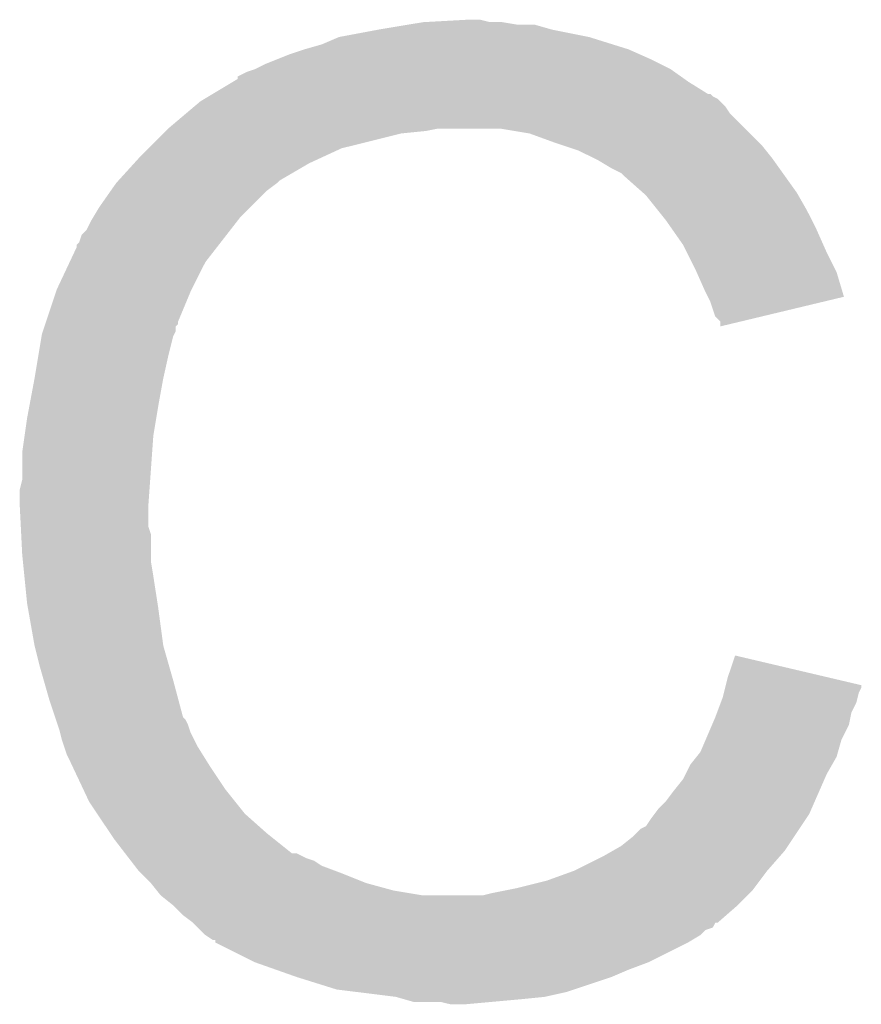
# Model space of a CAD drawing. Extents: x -1.3 to 24.2, y -3.9 to 53.4.
# Tile 36 of 61: x 5.3 to 6.2, y 30.1 to 31.1. Entities that reach past the tile are written whole.
import ezdxf

# ---------------------------------------------------------------- set-up
doc = ezdxf.new("R2010")
doc.units = 0
doc.layers.add('UART_I2C_SPI_2_CLICK_V100_GTO', color=14, linetype='CONTINUOUS')

msp = doc.modelspace()

# ---------------------------------------------------------------- linework, layer by layer
at = {"layer": 'UART_I2C_SPI_2_CLICK_V100_GTO'}
for points in [[(5.7023, 31.08198), (5.73278, 31.08706), (5.880098, 31.08198), (5.862324, 31.08706)], [(5.73278, 31.08706), (5.74802, 31.0896), (5.844542, 31.08706), (5.829302, 31.0896)], [(5.74802, 31.0896), (5.793738, 31.09214), (5.816602, 31.0896), (5.806442, 31.09214)], [(5.661662, 31.07436), (5.7023, 31.08198), (5.918202, 31.07436), (5.880098, 31.08198)], [(5.6261, 31.06166), (5.643882, 31.06674), (5.95884, 31.06166), (5.942586, 31.06674)], [(5.643882, 31.06674), (5.661662, 31.07436), (5.942586, 31.06674), (5.918202, 31.07436)], [(5.598158, 31.0515), (5.610858, 31.05658), (5.9817, 31.0515), (5.97027, 31.05658)], [(5.610858, 31.05658), (5.6261, 31.06166), (5.97027, 31.05658), (5.95884, 31.06166)], [(5.5753, 31.04134), (5.58546, 31.04642), (6.002018, 31.04134), (5.99186, 31.04642)], [(5.58546, 31.04642), (5.598158, 31.0515), (5.99186, 31.04642), (5.9817, 31.0515)], [(5.557534, 31.033726), (5.567682, 31.0388), (6.01268, 31.033726), (6.005574, 31.0388)], [(5.567682, 31.0388), (5.575294, 31.041338), (6.005574, 31.0388), (6.00202, 31.041338)], [(5.575294, 31.041338), (5.5753, 31.04134), (6.00202, 31.041338), (6.002018, 31.04134)], [(5.532112, 31.01594), (5.553268, 31.02864), (6.040124, 31.01594), (6.0198, 31.02864)], [(5.553268, 31.02864), (5.55752, 31.031192), (6.0198, 31.02864), (6.016228, 31.031192)], [(5.55752, 31.031192), (5.557534, 31.033726), (6.016228, 31.031192), (6.01268, 31.033726)], [(5.527876, 31.013398), (5.532102, 31.015934), (6.045204, 31.013398), (6.042666, 31.015934)], [(5.532102, 31.015934), (5.532112, 31.01594), (6.042666, 31.015934), (6.040124, 31.01594)], [(5.513416, 31.00324), (5.519422, 31.008322), (6.0579, 31.00324), (6.052818, 31.008322)], [(5.519422, 31.008322), (5.523646, 31.010858), (6.052818, 31.008322), (6.05028, 31.010858)], [(5.523646, 31.010858), (5.527876, 31.013398), (6.05028, 31.010858), (6.045204, 31.013398)], [(5.4864, 30.98038), (5.504408, 30.995618), (6.07822, 30.98038), (6.062982, 30.995618)], [(5.504408, 30.995618), (5.513416, 31.00324), (6.062982, 30.995618), (6.0579, 31.00324)], [(5.46608, 30.96006), (5.48132, 30.9753), (5.664198, 30.96006), (5.72516, 30.9753)], [(5.48132, 30.9753), (5.48386, 30.97784), (5.72516, 30.9753), (5.750562, 30.97784)], [(5.48386, 30.97784), (5.4864, 30.98038), (5.750562, 30.97784), (5.763258, 30.98038)], [(5.857238, 30.9753), (5.826758, 30.98038), (6.0833, 30.9753), (6.07822, 30.98038)], [(5.88518, 30.96514), (5.857238, 30.9753), (6.09346, 30.96514), (6.0833, 30.9753)], [(5.892806, 30.962598), (5.88518, 30.96514), (6.096002, 30.962598), (6.09346, 30.96514)], [(5.45846, 30.95244), (5.46608, 30.96006), (5.64769, 30.95244), (5.664198, 30.96006)], [(5.908038, 30.95752), (5.892806, 30.962598), (6.100066, 30.95752), (6.096002, 30.962598)], [(5.92328, 30.9499), (5.908038, 30.95752), (6.10616, 30.9499), (6.100066, 30.95752)], [(5.435366, 30.927038), (5.451532, 30.94482), (5.600698, 30.927038), (5.631182, 30.94482)], [(5.451532, 30.94482), (5.45846, 30.95244), (5.631182, 30.94482), (5.64769, 30.95244)], [(5.92836, 30.94736), (5.92328, 30.9499), (6.107976, 30.94736), (6.10616, 30.9499)], [(5.941062, 30.93974), (5.92836, 30.94736), (6.113418, 30.93974), (6.107976, 30.94736)], [(5.951216, 30.934662), (5.941062, 30.93974), (6.117046, 30.934662), (6.113418, 30.93974)], [(5.95376, 30.93212), (5.951216, 30.934662), (6.118862, 30.93212), (6.117046, 30.934662)], [(5.427724, 30.916878), (5.43306, 30.9245), (5.588, 30.916878), (5.598158, 30.9245)], [(5.43306, 30.9245), (5.433062, 30.924502), (5.598158, 30.9245), (5.59816, 30.924502)], [(5.433062, 30.924502), (5.435366, 30.927038), (5.59816, 30.924502), (5.600698, 30.927038)], [(5.973764, 30.91434), (5.95376, 30.93212), (6.131562, 30.91434), (6.118862, 30.93212)], [(5.415278, 30.8991), (5.427724, 30.916878), (5.570222, 30.8991), (5.588, 30.916878)], [(5.97662, 30.9118), (5.973764, 30.91434), (6.133014, 30.9118), (6.131562, 30.91434)], [(5.988812, 30.89656), (5.97662, 30.9118), (6.14172, 30.89656), (6.133014, 30.9118)], [(5.409182, 30.888938), (5.415278, 30.8991), (5.56006, 30.888938), (5.570222, 30.8991)], [(5.99694, 30.8864), (5.988812, 30.89656), (6.1468, 30.8864), (6.14172, 30.89656)], [(5.402582, 30.876244), (5.40766, 30.886398), (5.550186, 30.876244), (5.558084, 30.886398)], [(5.40766, 30.886398), (5.409182, 30.888938), (5.558084, 30.886398), (5.56006, 30.888938)], [(6.004052, 30.87624), (5.99694, 30.8864), (6.15188, 30.87624), (6.1468, 30.8864)], [(5.397504, 30.871162), (5.402582, 30.876244), (5.546234, 30.871162), (5.550186, 30.876244)], [(6.014718, 30.861), (6.004052, 30.87624), (6.158654, 30.861), (6.15188, 30.87624)], [(5.392426, 30.861006), (5.39496, 30.863544), (5.538334, 30.861006), (5.540308, 30.863544)], [(5.39496, 30.863544), (5.397504, 30.871162), (5.540308, 30.863544), (5.546234, 30.871162)], [(5.385246, 30.843218), (5.39242, 30.858464), (5.5245, 30.843218), (5.536358, 30.858464)], [(5.39242, 30.858464), (5.392426, 30.861006), (5.536358, 30.858464), (5.538334, 30.861006)], [(6.01853, 30.85338), (6.014718, 30.861), (6.16204, 30.85338), (6.158654, 30.861)], [(6.02742, 30.8356), (6.01853, 30.85338), (6.170932, 30.8356), (6.16204, 30.85338)], [(5.3721, 30.81528), (5.385246, 30.843218), (5.51053, 30.81528), (5.5245, 30.843218)], [(6.02855, 30.833058), (6.02742, 30.8356), (6.172202, 30.833058), (6.170932, 30.8356)], [(6.03758, 30.81274), (6.02855, 30.833058), (6.178276, 30.81274), (6.172202, 30.833058)], [(5.371252, 30.81274), (5.3721, 30.81528), (5.50926, 30.81274), (5.51053, 30.81528)], [(5.361092, 30.782256), (5.371252, 30.81274), (5.49656, 30.782256), (5.50926, 30.81274)], [(6.040124, 30.807654), (6.03758, 30.81274), (6.179796, 30.807654), (6.178276, 30.81274)], [(6.04266, 30.80258), (6.040124, 30.807654), (6.158634, 30.80258), (6.179796, 30.807654)], [(6.04774, 30.787344), (6.04266, 30.80258), (6.095092, 30.787344), (6.158634, 30.80258)], [(6.052814, 30.782266), (6.04774, 30.787344), (6.073914, 30.782266), (6.095092, 30.787344)], [(5.357706, 30.772096), (5.359398, 30.777174), (5.494018, 30.772096), (5.49402, 30.777174)], [(5.359398, 30.777174), (5.360244, 30.779714), (5.49402, 30.777174), (5.496554, 30.779714)], [(5.360244, 30.779714), (5.361092, 30.782256), (5.496554, 30.779714), (5.49656, 30.782256)], [(6.05282, 30.777208), (6.052814, 30.782266), (6.05282, 30.777208), (6.073914, 30.782266)], [(5.35305, 30.7467), (5.356436, 30.767018), (5.4864, 30.7467), (5.491478, 30.767018)], [(5.356436, 30.767018), (5.356862, 30.769562), (5.491478, 30.767018), (5.49275, 30.769562)], [(5.356862, 30.769562), (5.357706, 30.772096), (5.49275, 30.769562), (5.494018, 30.772096)], [(5.34924, 30.72384), (5.35305, 30.7467), (5.48132, 30.72384), (5.4864, 30.7467)], [(5.344, 30.6959), (5.34924, 30.72384), (5.47624, 30.6959), (5.48132, 30.72384)], [(5.34162, 30.6832), (5.344, 30.6959), (5.474122, 30.6832), (5.47624, 30.6959)], [(5.33908, 30.665422), (5.34162, 30.6832), (5.47116, 30.665422), (5.474122, 30.6832)], [(5.33654, 30.64764), (5.33908, 30.665422), (5.469888, 30.64764), (5.47116, 30.665422)], [(5.33654, 30.619702), (5.33654, 30.64764), (5.467894, 30.619702), (5.469888, 30.64764)], [(5.334, 30.609542), (5.33654, 30.619702), (5.467168, 30.609542), (5.467894, 30.619702)], [(5.334, 30.594302), (5.334, 30.609542), (5.46608, 30.594302), (5.467168, 30.609542)], [(5.334, 30.5943), (5.334, 30.594302), (5.466082, 30.5943), (5.46608, 30.594302)], [(5.335144, 30.571438), (5.334, 30.5943), (5.466082, 30.571438), (5.466082, 30.5943)], [(5.335526, 30.563816), (5.335144, 30.571438), (5.46862, 30.563816), (5.466082, 30.571438)], [(5.33654, 30.5435), (5.335526, 30.563816), (5.46862, 30.5435), (5.46862, 30.563816)], [(5.337304, 30.535878), (5.33654, 30.5435), (5.46862, 30.535878), (5.46862, 30.5435)], [(5.338826, 30.52064), (5.337304, 30.535878), (5.47116, 30.52064), (5.46862, 30.535878)], [(5.34162, 30.492698), (5.338826, 30.52064), (5.47546, 30.492698), (5.47116, 30.52064)], [(5.342518, 30.48762), (5.34162, 30.492698), (5.47624, 30.48762), (5.47546, 30.492698)], [(5.34924, 30.44952), (5.342518, 30.48762), (5.48132, 30.44952), (5.47624, 30.48762)], [(5.349242, 30.449518), (5.34924, 30.44952), (5.48132, 30.449518), (5.48132, 30.44952)], [(5.35432, 30.4292), (5.349242, 30.449518), (5.487126, 30.4292), (5.48132, 30.449518)], [(6.06044, 30.416498), (6.06808, 30.439356), (6.165168, 30.416498), (6.06808, 30.439356)], [(5.358676, 30.41396), (5.35432, 30.4292), (5.49148, 30.41396), (5.487126, 30.4292)], [(5.36448, 30.39364), (5.358676, 30.41396), (5.496902, 30.39364), (5.49148, 30.41396)], [(6.057898, 30.406336), (6.05853, 30.408862), (6.197598, 30.406336), (6.1976, 30.408862)], [(6.05853, 30.408862), (6.06044, 30.416498), (6.1976, 30.408862), (6.165168, 30.416498)], [(6.05536, 30.396182), (6.056628, 30.401258), (6.193788, 30.396182), (6.195058, 30.401258)], [(6.056628, 30.401258), (6.057898, 30.406336), (6.195058, 30.401258), (6.197598, 30.406336)], [(5.370408, 30.375858), (5.36448, 30.39364), (5.501644, 30.375858), (5.496902, 30.39364)], [(6.049644, 30.380938), (6.053452, 30.391098), (6.18744, 30.380938), (6.19252, 30.391098)], [(6.053452, 30.391098), (6.05536, 30.396182), (6.19252, 30.391098), (6.193788, 30.396182)], [(6.04774, 30.37586), (6.049644, 30.380938), (6.186422, 30.37586), (6.18744, 30.380938)], [(5.371256, 30.373316), (5.370408, 30.375858), (5.504182, 30.373316), (5.501644, 30.375858)], [(5.372948, 30.368238), (5.371256, 30.373316), (5.50672, 30.368238), (5.504182, 30.373316)], [(5.37464, 30.363158), (5.372948, 30.368238), (5.508414, 30.363158), (5.50672, 30.368238)], [(6.03794, 30.352998), (6.044472, 30.368238), (6.177278, 30.352998), (6.184898, 30.368238)], [(6.044472, 30.368238), (6.04774, 30.37586), (6.184898, 30.368238), (6.186422, 30.37586)], [(5.375276, 30.36062), (5.37464, 30.363158), (5.50926, 30.36062), (5.508414, 30.363158)], [(5.377182, 30.353), (5.375276, 30.36062), (5.513072, 30.353), (5.50926, 30.36062)], [(5.379722, 30.345382), (5.377182, 30.353), (5.51688, 30.345382), (5.513072, 30.353)], [(6.0325, 30.340302), (6.03794, 30.352998), (6.17365, 30.340302), (6.177278, 30.352998)], [(5.38226, 30.337762), (5.379722, 30.345382), (5.521644, 30.337762), (5.51688, 30.345382)], [(5.3848, 30.33268), (5.38226, 30.337762), (5.524818, 30.33268), (5.521644, 30.337762)], [(6.028432, 30.335218), (6.0325, 30.340302), (6.1722, 30.335218), (6.17365, 30.340302)], [(5.388386, 30.32506), (5.3848, 30.33268), (5.52958, 30.32506), (5.524818, 30.33268)], [(6.02234, 30.3276), (6.028432, 30.335218), (6.167846, 30.3276), (6.1722, 30.335218)], [(5.399144, 30.3022), (5.388386, 30.32506), (5.54482, 30.3022), (5.52958, 30.32506)], [(6.01726, 30.31744), (6.02234, 30.3276), (6.16204, 30.31744), (6.167846, 30.3276)], [(6.00456, 30.29966), (6.014722, 30.312362), (6.15426, 30.29966), (6.159818, 30.312362)], [(6.014722, 30.312362), (6.01726, 30.31744), (6.159818, 30.312362), (6.16204, 30.31744)], [(5.40512, 30.2895), (5.399144, 30.3022), (5.55498, 30.2895), (5.54482, 30.3022)], [(5.99694, 30.289502), (6.00456, 30.29966), (6.149816, 30.289502), (6.15426, 30.29966)], [(5.413588, 30.2768), (5.40512, 30.2895), (5.56514, 30.2768), (5.55498, 30.2895)], [(5.989322, 30.28188), (5.99694, 30.289502), (6.14648, 30.28188), (6.149816, 30.289502)], [(5.985508, 30.276798), (5.989322, 30.28188), (6.144258, 30.276798), (6.14648, 30.28188)], [(5.427132, 30.256482), (5.413588, 30.2768), (5.587998, 30.256482), (5.56514, 30.2768)], [(5.97662, 30.264104), (5.9817, 30.27172), (6.135794, 30.264104), (6.140872, 30.27172)], [(5.9817, 30.27172), (5.985508, 30.276798), (6.140872, 30.27172), (6.144258, 30.276798)], [(5.96392, 30.25394), (5.971544, 30.261562), (6.12902, 30.25394), (6.1341, 30.261562)], [(5.971544, 30.261562), (5.97662, 30.264104), (6.1341, 30.261562), (6.135794, 30.264104)], [(5.43052, 30.2514), (5.427132, 30.256482), (5.594352, 30.2514), (5.587998, 30.256482)], [(5.442244, 30.23616), (5.43052, 30.2514), (5.613406, 30.23616), (5.594352, 30.2514)], [(5.951218, 30.24378), (5.96392, 30.25394), (6.122246, 30.24378), (6.12902, 30.25394)], [(5.933438, 30.23362), (5.942324, 30.238698), (6.114414, 30.23362), (6.11886, 30.238698)], [(5.942324, 30.238698), (5.951218, 30.24378), (6.11886, 30.238698), (6.122246, 30.24378)], [(5.442246, 30.236158), (5.442244, 30.23616), (5.618484, 30.236158), (5.613406, 30.23616)], [(5.446152, 30.23108), (5.442246, 30.236158), (5.628642, 30.23108), (5.618484, 30.236158)], [(5.448108, 30.228538), (5.446152, 30.23108), (5.636264, 30.228538), (5.628642, 30.23108)], [(5.452014, 30.22346), (5.448108, 30.228538), (5.64388, 30.22346), (5.636264, 30.228538)], [(5.902962, 30.218382), (5.933438, 30.23362), (6.10108, 30.218382), (6.114414, 30.23362)], [(5.45592, 30.218382), (5.452014, 30.22346), (5.657422, 30.218382), (5.64388, 30.22346)], [(5.458462, 30.21584), (5.45592, 30.218382), (5.6642, 30.21584), (5.657422, 30.218382)], [(5.87502, 30.208222), (5.90296, 30.21838), (6.093458, 30.208222), (6.101078, 30.21838)], [(5.90296, 30.21838), (5.902962, 30.218382), (6.101078, 30.21838), (6.10108, 30.218382)], [(5.46862, 30.20568), (5.458462, 30.21584), (5.689596, 30.20568), (5.6642, 30.21584)], [(5.84454, 30.2006), (5.87502, 30.208222), (6.087742, 30.2006), (6.093458, 30.208222)], [(5.468622, 30.205678), (5.46862, 30.20568), (5.6896, 30.205678), (5.689596, 30.20568)], [(5.474716, 30.19806), (5.468622, 30.205678), (5.71754, 30.19806), (5.6896, 30.205678)], [(5.478778, 30.192982), (5.474716, 30.19806), (5.74801, 30.192982), (5.71754, 30.19806)], [(5.81914, 30.19552), (5.83184, 30.19806), (6.083298, 30.19552), (6.085838, 30.19806)], [(5.83184, 30.19806), (5.84454, 30.2006), (6.085838, 30.19806), (6.087742, 30.2006)], [(5.478782, 30.19298), (5.478778, 30.192982), (5.748022, 30.19298), (5.74801, 30.192982)], [(5.491478, 30.182822), (5.478782, 30.19298), (6.0706, 30.182822), (6.080758, 30.19298)], [(5.808982, 30.19298), (5.81914, 30.19552), (6.080758, 30.19298), (6.083298, 30.19552)], [(5.491482, 30.18282), (5.491478, 30.182822), (6.0706, 30.18282), (6.0706, 30.182822)], [(5.50164, 30.172662), (5.491482, 30.18282), (6.058986, 30.172662), (6.0706, 30.18282)], [(5.511798, 30.16504), (5.50164, 30.172662), (6.050274, 30.16504), (6.058986, 30.172662)], [(5.511814, 30.165026), (5.511798, 30.16504), (6.047734, 30.165026), (6.050274, 30.16504)], [(5.51688, 30.15996), (5.511814, 30.165026), (6.045192, 30.15996), (6.047734, 30.165026)], [(5.519424, 30.157416), (5.51688, 30.15996), (6.037578, 30.157416), (6.045192, 30.15996)], [(5.524498, 30.152342), (5.519424, 30.157416), (6.032502, 30.152342), (6.037578, 30.157416)], [(5.524504, 30.152338), (5.524498, 30.152342), (6.032498, 30.152338), (6.032502, 30.152342)], [(5.532114, 30.147264), (5.524504, 30.152338), (6.02404, 30.147264), (6.032498, 30.152338)], [(5.534638, 30.14726), (5.532114, 30.147264), (6.024032, 30.14726), (6.02404, 30.147264)], [(5.53466, 30.144734), (5.534638, 30.14726), (6.019822, 30.144734), (6.024032, 30.14726)], [(5.534688, 30.14472), (5.53466, 30.144734), (6.0198, 30.14472), (6.019822, 30.144734)], [(5.5753, 30.1244), (5.534688, 30.14472), (5.97916, 30.1244), (6.0198, 30.14472)], [(5.59689, 30.11678), (5.5753, 30.1244), (5.95884, 30.11678), (5.97916, 30.1244)], [(5.61848, 30.10916), (5.59689, 30.11678), (5.94106, 30.10916), (5.95884, 30.11678)], [(5.659118, 30.09646), (5.61848, 30.10916), (5.902958, 30.09646), (5.94106, 30.10916)], [(5.679438, 30.09392), (5.659118, 30.09646), (5.895338, 30.09392), (5.902958, 30.09646)], [(5.720078, 30.08884), (5.679438, 30.09392), (5.872478, 30.08884), (5.895338, 30.09392)], [(5.728968, 30.0863), (5.720078, 30.08884), (5.84708, 30.0863), (5.872478, 30.08884)], [(5.737856, 30.08376), (5.728968, 30.0863), (5.81914, 30.08376), (5.84708, 30.0863)], [(5.775958, 30.08122), (5.765798, 30.08376), (5.791202, 30.08122), (5.81914, 30.08376)]]:
    msp.add_solid(points, dxfattribs=at)

doc.saveas('drawing.dxf')
